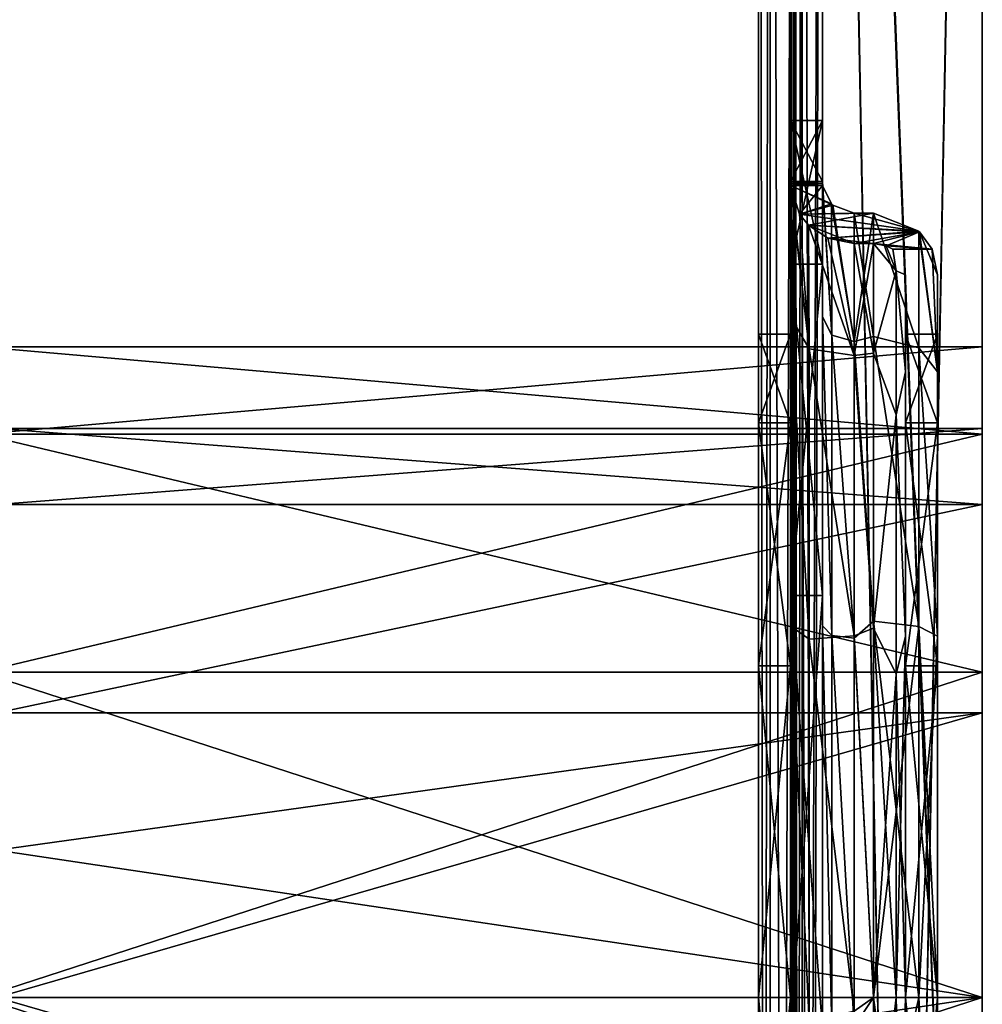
# Model space of a CAD drawing. Header units: millimetres. Extents: x -75 to 0, y -130 to 133.
# Tile 119 of 121: x -30 to 0, y 40 to 71. Entities that reach past the tile are written whole.
import ezdxf

# ---------------------------------------------------------------- set-up
doc = ezdxf.new("R2010")
doc.units = ezdxf.units.MM
doc.header["$LTSCALE"] = 65.185185
for name, color, linetype in [('26', 7, 'CONTINUOUS'), ('27', 7, 'CONTINUOUS'), ('333', 7, 'CONTINUOUS'), ('334', 7, 'CONTINUOUS'), ('348', 7, 'CONTINUOUS'), ('351', 7, 'CONTINUOUS'), ('352', 7, 'CONTINUOUS'), ('354', 7, 'CONTINUOUS'), ('356', 7, 'CONTINUOUS'), ('358', 7, 'CONTINUOUS'), ('360', 7, 'CONTINUOUS'), ('361', 7, 'CONTINUOUS'), ('362', 7, 'CONTINUOUS'), ('363', 7, 'CONTINUOUS'), ('364', 7, 'CONTINUOUS'), ('366', 7, 'CONTINUOUS'), ('368', 7, 'CONTINUOUS'), ('370', 7, 'CONTINUOUS'), ('389', 7, 'CONTINUOUS'), ('390', 7, 'CONTINUOUS'), ('391', 7, 'CONTINUOUS'), ('392', 7, 'CONTINUOUS'), ('393', 7, 'CONTINUOUS'), ('394', 7, 'CONTINUOUS'), ('395', 7, 'CONTINUOUS'), ('396', 7, 'CONTINUOUS'), ('397', 7, 'CONTINUOUS'), ('398', 7, 'CONTINUOUS'), ('399', 7, 'CONTINUOUS'), ('400', 7, 'CONTINUOUS'), ('401', 7, 'CONTINUOUS'), ('402', 7, 'CONTINUOUS'), ('403', 7, 'CONTINUOUS'), ('404', 7, 'CONTINUOUS'), ('405', 7, 'CONTINUOUS')]:
    doc.layers.add(name, color=color, linetype=linetype)

msp = doc.modelspace()

# ---------------------------------------------------------------- linework, layer by layer
at = {"layer": '26', "linetype": 'CONTINUOUS'}
for points in [[(0, 57.8), (0, 55.415, 8.9), (-30.8, 57.8, 0), (0, 57.8)], [(-30.8, 57.8, 0), (0, 55.415, 8.9), (-30.8, 55.416, 8.899), (-30.8, 57.8, 0)], [(0, 55.415, -8.9), (0, 57.8), (-30.8, 55.416, -8.899), (0, 55.415, -8.9)], [(-30.8, 55.416, -8.899), (0, 57.8), (-30.8, 57.8, 0), (-30.8, 55.416, -8.899)], [(-30.8, 55.416, 8.899), (0, 55.415, 8.9), (-30.8, 48.902, 15.414), (-30.8, 55.416, 8.899)], [(-30.8, 48.902, -15.414), (0, 55.415, -8.9), (-30.8, 55.416, -8.899), (-30.8, 48.902, -15.414)], [(0, 55.415, 8.9), (0, 48.9, 15.415), (-30.8, 48.902, 15.414), (0, 55.415, 8.9)], [(0, 48.9, -15.415), (0, 55.415, -8.9), (-30.8, 48.902, -15.414), (0, 48.9, -15.415)], [(-30.8, 48.902, 15.414), (0, 48.9, 15.415), (-30.8, 44.61, 17.193), (-30.8, 48.902, 15.414)], [(-30.8, 44.61, -17.193), (0, 48.9, -15.415), (-30.8, 48.902, -15.414), (-30.8, 44.61, -17.193)], [(0, 48.9, 15.415), (0, 40, 17.8), (-30.8, 44.61, 17.193), (0, 48.9, 15.415)], [(0, 40, -17.8), (0, 48.9, -15.415), (-30.8, 40, -17.8), (0, 40, -17.8)], [(-30.8, 40, -17.8), (0, 48.9, -15.415), (-30.8, 44.61, -17.193), (-30.8, 40, -17.8)], [(-30.8, 44.61, 17.193), (0, 40, 17.8), (-30.8, 40, 17.8), (-30.8, 44.61, 17.193)]]:
    msp.add_3dface(points, dxfattribs=at)
at = {"layer": '27', "linetype": 'CONTINUOUS'}
for points in [[(-30.8, 40, 17.8), (0, 40, 17.8), (0, 31.1, 15.415), (-30.8, 40, 17.8)], [(0, 40, -17.8), (-30.8, 40, -17.8), (-30.8, 35.39, -17.193), (0, 40, -17.8)], [(0, 31.1, -15.415), (0, 40, -17.8), (-30.8, 35.39, -17.193), (0, 31.1, -15.415)], [(-30.8, 40, 17.8), (0, 31.1, 15.415), (-30.8, 35.39, 17.193), (-30.8, 40, 17.8)]]:
    msp.add_3dface(points, dxfattribs=at)
at = {"layer": '333', "linetype": 'CONTINUOUS'}
for points in [[(-31.3, 57.624, -10.175), (-31.3, 60.35), (0, 57.624, -10.175), (-31.3, 57.624, -10.175)], [(-31.3, 60.35), (-31.3, 57.624, 10.175), (0, 60.35), (-31.3, 60.35)], [(0, 57.624, -10.175), (-31.3, 60.35), (0, 60.35), (0, 57.624, -10.175)], [(0, 60.35), (-31.3, 57.624, 10.175), (0, 57.624, 10.175), (0, 60.35)], [(-31.3, 50.175, -17.624), (-31.3, 57.624, -10.175), (0, 50.175, -17.624), (-31.3, 50.175, -17.624)], [(0, 50.175, -17.624), (-31.3, 57.624, -10.175), (0, 57.624, -10.175), (0, 50.175, -17.624)], [(-31.3, 57.624, 10.175), (-31.3, 50.175, 17.624), (0, 57.624, 10.175), (-31.3, 57.624, 10.175)], [(0, 57.624, 10.175), (-31.3, 50.175, 17.624), (0, 50.175, 17.624), (0, 57.624, 10.175)], [(-31.3, 50.175, 17.624), (-31.3, 40, 20.35), (0, 50.175, 17.624), (-31.3, 50.175, 17.624)], [(-31.3, 40, 20.35), (0, 40, 20.35), (0, 50.175, 17.624), (-31.3, 40, 20.35)], [(-31.3, 40, -20.35), (-31.3, 50.175, -17.624), (0, 40, -20.35), (-31.3, 40, -20.35)], [(0, 40, -20.35), (-31.3, 50.175, -17.624), (0, 50.175, -17.624), (0, 40, -20.35)]]:
    msp.add_3dface(points, dxfattribs=at)
at = {"layer": '334', "linetype": 'CONTINUOUS'}
for points in [[(-31.3, 40, 20.35), (-31.3, 29.825, 17.624), (0, 40, 20.35), (-31.3, 40, 20.35)], [(0, 40, 20.35), (-31.3, 29.825, 17.624), (0, 29.825, 17.624), (0, 40, 20.35)], [(-31.3, 29.825, -17.624), (-31.3, 40, -20.35), (0, 29.825, -17.624), (-31.3, 29.825, -17.624)], [(-31.3, 40, -20.35), (0, 40, -20.35), (0, 29.825, -17.624), (-31.3, 40, -20.35)]]:
    msp.add_3dface(points, dxfattribs=at)
at = {"layer": '348', "linetype": 'CONTINUOUS'}
for points in [[(0, 57.8), (0, 57.624, -10.175), (0, 60.35), (0, 57.8)], [(0, 57.8), (0, 60.35), (0, 57.624, 10.175), (0, 57.8)], [(0, 55.415, 8.9), (0, 57.8), (0, 57.624, 10.175), (0, 55.415, 8.9)], [(0, 57.8), (0, 55.415, -8.9), (0, 57.624, -10.175), (0, 57.8)], [(0, 55.415, 8.9), (0, 57.624, 10.175), (0, 50.175, 17.624), (0, 55.415, 8.9)], [(0, 55.415, -8.9), (0, 50.175, -17.624), (0, 57.624, -10.175), (0, 55.415, -8.9)], [(0, 48.9, 15.415), (0, 55.415, 8.9), (0, 50.175, 17.624), (0, 48.9, 15.415)], [(0, 55.415, -8.9), (0, 48.9, -15.415), (0, 50.175, -17.624), (0, 55.415, -8.9)], [(0, 40, 20.35), (0, 48.9, 15.415), (0, 50.175, 17.624), (0, 40, 20.35)], [(0, 48.9, -15.415), (0, 40, -17.8), (0, 50.175, -17.624), (0, 48.9, -15.415)], [(0, 40, -17.8), (0, 40, -20.35), (0, 50.175, -17.624), (0, 40, -17.8)], [(0, 40, 17.8), (0, 48.9, 15.415), (0, 40, 20.35), (0, 40, 17.8)], [(0, 31.1, 15.415), (0, 40, 17.8), (0, 29.825, 17.624), (0, 31.1, 15.415)], [(0, 40, 17.8), (0, 40, 20.35), (0, 29.825, 17.624), (0, 40, 17.8)], [(0, 40, -17.8), (0, 31.1, -15.415), (0, 40, -20.35), (0, 40, -17.8)], [(0, 40, -20.35), (0, 31.1, -15.415), (0, 29.825, -17.624), (0, 40, -20.35)]]:
    msp.add_3dface(points, dxfattribs=at)
at = {"layer": '351', "linetype": 'CONTINUOUS'}
for points in [[(-7, 40, 20.75), (-6, 40, 20.75), (-6, 29.625, 17.97), (-7, 40, 20.75)], [(-7, 29.625, 17.97), (-7, 40, 20.75), (-6, 29.625, 17.97), (-7, 29.625, 17.97)], [(-7, 40, -20.75), (-7, 29.625, -17.97), (-6, 40, -20.75), (-7, 40, -20.75)], [(-6, 40, -20.75), (-7, 29.625, -17.97), (-6, 29.625, -17.97), (-6, 40, -20.75)]]:
    msp.add_3dface(points, dxfattribs=at)
at = {"layer": '352', "linetype": 'CONTINUOUS'}
for points in [[(-6, 60.75), (-6, 57.97, 10.375), (-7, 60.75), (-6, 60.75)], [(-7, 60.75), (-6, 57.97, 10.375), (-7, 57.97, 10.375), (-7, 60.75)], [(-6, 57.97, -10.375), (-6, 60.75), (-7, 57.97, -10.375), (-6, 57.97, -10.375)], [(-7, 57.97, -10.375), (-6, 60.75), (-7, 60.75), (-7, 57.97, -10.375)], [(-6, 57.97, 10.375), (-6, 50.375, 17.97), (-7, 57.97, 10.375), (-6, 57.97, 10.375)], [(-7, 57.97, 10.375), (-6, 50.375, 17.97), (-7, 50.375, 17.97), (-7, 57.97, 10.375)], [(-6, 50.375, -17.97), (-6, 57.97, -10.375), (-7, 50.375, -17.97), (-6, 50.375, -17.97)], [(-7, 50.375, -17.97), (-6, 57.97, -10.375), (-7, 57.97, -10.375), (-7, 50.375, -17.97)], [(-6, 40, 20.75), (-7, 40, 20.75), (-7, 50.375, 17.97), (-6, 40, 20.75)], [(-6, 50.375, 17.97), (-6, 40, 20.75), (-7, 50.375, 17.97), (-6, 50.375, 17.97)], [(-7, 40, -20.75), (-6, 40, -20.75), (-6, 50.375, -17.97), (-7, 40, -20.75)], [(-7, 40, -20.75), (-6, 50.375, -17.97), (-7, 50.375, -17.97), (-7, 40, -20.75)]]:
    msp.add_3dface(points, dxfattribs=at)
at = {"layer": '354', "linetype": 'CONTINUOUS'}
for points in [[(0, -129, 49), (-5, -129, 49), (-5, 129, 49), (0, -129, 49)], [(0, 0, 49), (0, -129, 49), (-5, 129, 49), (0, 0, 49)], [(0, 129, 49), (0, 0, 49), (-5, 129, 49), (0, 129, 49)]]:
    msp.add_3dface(points, dxfattribs=at)
at = {"layer": '356', "linetype": 'CONTINUOUS'}
for points in [[(-5, -129, -49), (0, 129, -49), (-5, 129, -49), (-5, -129, -49)], [(0, 129, -49), (-5, -129, -49), (0, 0, -49), (0, 129, -49)]]:
    msp.add_3dface(points, dxfattribs=at)
at = {"layer": '358', "linetype": 'CONTINUOUS'}
for points in [[(-5, 130, 50), (-5, -130, 50), (0, 130, 50), (-5, 130, 50)], [(0, 130, 50), (-5, -130, 50), (0, 0, 50), (0, 130, 50)]]:
    msp.add_3dface(points, dxfattribs=at)
at = {"layer": '360', "linetype": 'CONTINUOUS'}
for points in [[(0, -130, -50), (-5, -130, -50), (-5, 130, -50), (0, -130, -50)], [(0, -130, -50), (-5, 130, -50), (0, 0, -50), (0, -130, -50)], [(-5, 130, -50), (0, 130, -50), (0, 0, -50), (-5, 130, -50)]]:
    msp.add_3dface(points, dxfattribs=at)
at = {"layer": '361', "linetype": 'CONTINUOUS'}
for points in [[(0, 129, 49), (0, 130, 50), (0, 0, 50), (0, 129, 49)], [(0, 129, -49), (0, 0, -49), (0, 130, -50), (0, 129, -49)], [(0, 130, -50), (0, 0, -49), (0, 0, -50), (0, 130, -50)], [(0, 0, 49), (0, 129, 49), (0, 0, 50), (0, 0, 49)]]:
    msp.add_3dface(points, dxfattribs=at)
at = {"layer": '362', "linetype": 'CONTINUOUS'}
for points in [[(-6, 128, -48), (-6, 128, 48), (-6, 62.938, 15.168), (-6, 128, -48)], [(-6, 128, 48), (-6, -128, 48), (-6, 38.999, 27.482), (-6, 128, 48)], [(-6, 62.938, 15.168), (-6, 128, 48), (-6, 52.579, 24.455), (-6, 62.938, 15.168)], [(-6, 52.579, 24.455), (-6, 128, 48), (-6, 38.999, 27.482), (-6, 52.579, 24.455)], [(-6, -128, -48), (-6, 128, -48), (-6, -41.001, -27.482), (-6, -128, -48)], [(-6, -41.001, -27.482), (-6, 128, -48), (-6, -27.421, -24.455), (-6, -41.001, -27.482)], [(-6, -27.421, -24.455), (-6, 128, -48), (-6, -17.062, -15.168), (-6, -27.421, -24.455)], [(-6, -17.062, -15.168), (-6, 128, -48), (-6, 38.999, -27.482), (-6, -17.062, -15.168)], [(-6, 67.427, 2), (-6, 128, -48), (-6, 62.938, 15.168), (-6, 67.427, 2)], [(-6, 128, -48), (-6, 67.427, 2), (-6, 67.427, -2), (-6, 128, -48)], [(-6, 38.999, -27.482), (-6, 128, -48), (-6, 52.579, -24.455), (-6, 38.999, -27.482)], [(-6, 52.579, -24.455), (-6, 128, -48), (-6, 62.938, -15.168), (-6, 52.579, -24.455)], [(-6, 62.938, -15.168), (-6, 128, -48), (-6, 67.427, -2), (-6, 62.938, -15.168)], [(-6, 67.427, -2), (-6, 67.427, 2), (-6, 65.522, 2), (-6, 67.427, -2)], [(-6, 65.522, -2), (-6, 67.427, -2), (-6, 65.522, 2), (-6, 65.522, -2)], [(-6, 61.291, -14.214), (-6, 65.522, -2), (-6, 61.291, 14.214), (-6, 61.291, -14.214)], [(-6, 61.291, 14.214), (-6, 65.522, -2), (-6, 65.522, 2), (-6, 61.291, 14.214)], [(-6, 57.97, 10.375), (-6, 60.75), (-6, 61.291, 14.214), (-6, 57.97, 10.375)], [(-6, 51.63, 22.806), (-6, 57.97, 10.375), (-6, 61.291, 14.214), (-6, 51.63, 22.806)], [(-6, 60.75), (-6, 57.97, -10.375), (-6, 61.291, -14.214), (-6, 60.75)], [(-6, 60.75), (-6, 61.291, -14.214), (-6, 61.291, 14.214), (-6, 60.75)], [(-6, 61.291, -14.214), (-6, 57.97, -10.375), (-6, 51.63, -22.806), (-6, 61.291, -14.214)], [(-6, 50.375, 17.97), (-6, 57.97, 10.375), (-6, 51.63, 22.806), (-6, 50.375, 17.97)], [(-6, 57.97, -10.375), (-6, 50.375, -17.97), (-6, 51.63, -22.806), (-6, 57.97, -10.375)], [(-6, 50.375, -17.97), (-6, 40, -20.75), (-6, 51.63, -22.806), (-6, 50.375, -17.97)], [(-6, 51.63, -22.806), (-6, 40, -20.75), (-6, 39.001, -25.581), (-6, 51.63, -22.806)], [(-6, 39.001, 25.581), (-6, 50.375, 17.97), (-6, 51.63, 22.806), (-6, 39.001, 25.581)], [(-6, 40, 20.75), (-6, 50.375, 17.97), (-6, 39.001, 25.581), (-6, 40, 20.75)], [(-6, 29.625, 17.97), (-6, 40, 20.75), (-6, 39.001, 25.581), (-6, 29.625, 17.97)], [(-6, 40, -20.75), (-6, 29.625, -17.97), (-6, 39.001, -25.581), (-6, 40, -20.75)]]:
    msp.add_3dface(points, dxfattribs=at)
at = {"layer": '363', "linetype": 'CONTINUOUS'}
for points in [[(-7, -29.625, 17.97), (-7, -40, 20.75), (-7, 128, 48), (-7, -29.625, 17.97)], [(-7, 128, 48), (-7, -40, 20.75), (-7, -128, 48), (-7, 128, 48)], [(-7, -22.03, 10.375), (-7, -29.625, 17.97), (-7, 128, 48), (-7, -22.03, 10.375)], [(-7, 29.625, 17.97), (-7, -22.03, 10.375), (-7, 128, 48), (-7, 29.625, 17.97)], [(-7, 40, 20.75), (-7, 29.625, 17.97), (-7, 128, 48), (-7, 40, 20.75)], [(-7, 50.375, 17.97), (-7, 40, 20.75), (-7, 128, 48), (-7, 50.375, 17.97)], [(-7, 40, -20.75), (-7, 50.375, -17.97), (-7, 128, -48), (-7, 40, -20.75)], [(-7, -128, -48), (-7, 40, -20.75), (-7, 128, -48), (-7, -128, -48)], [(-7, 50.375, -17.97), (-7, 57.97, -10.375), (-7, 128, 48), (-7, 50.375, -17.97)], [(-7, 50.375, -17.97), (-7, 128, 48), (-7, 128, -48), (-7, 50.375, -17.97)], [(-7, 57.97, -10.375), (-7, 60.75), (-7, 128, 48), (-7, 57.97, -10.375)], [(-7, 60.75), (-7, 57.97, 10.375), (-7, 128, 48), (-7, 60.75)], [(-7, 57.97, 10.375), (-7, 50.375, 17.97), (-7, 128, 48), (-7, 57.97, 10.375)], [(-7, 29.625, -17.97), (-7, 40, -20.75), (-7, -128, -48), (-7, 29.625, -17.97)]]:
    msp.add_3dface(points, dxfattribs=at)
at = {"layer": '364', "linetype": 'CONTINUOUS'}
for points in [[(-5.892, 128.452, -48.452), (-5.63, -128.776, -48.776), (-5.63, 128.776, -48.776), (-5.892, 128.452, -48.452)], [(-5, -129, -49), (-5, 129, -49), (-5.63, 128.776, -48.776), (-5, -129, -49)], [(-5.63, -128.776, -48.776), (-5, -129, -49), (-5.63, 128.776, -48.776), (-5.63, -128.776, -48.776)], [(-6, 128, -48), (-5.892, -128.452, -48.452), (-5.892, 128.452, -48.452), (-6, 128, -48)], [(-5.892, -128.452, -48.452), (-5.63, -128.776, -48.776), (-5.892, 128.452, -48.452), (-5.892, -128.452, -48.452)], [(-6, 128, -48), (-6, -128, -48), (-5.892, -128.452, -48.452), (-6, 128, -48)]]:
    msp.add_3dface(points, dxfattribs=at)
at = {"layer": '366', "linetype": 'CONTINUOUS'}
for points in [[(-5.63, -128.776, 48.776), (-5.892, -128.452, 48.452), (-5.63, 128.776, 48.776), (-5.63, -128.776, 48.776)], [(-5.63, 128.776, 48.776), (-5.892, -128.452, 48.452), (-5.892, 128.452, 48.452), (-5.63, 128.776, 48.776)], [(-5, 129, 49), (-5, -129, 49), (-5.63, -128.776, 48.776), (-5, 129, 49)], [(-5, 129, 49), (-5.63, -128.776, 48.776), (-5.63, 128.776, 48.776), (-5, 129, 49)], [(-6, -128, 48), (-6, 128, 48), (-5.892, 128.452, 48.452), (-6, -128, 48)], [(-5.892, -128.452, 48.452), (-6, -128, 48), (-5.892, 128.452, 48.452), (-5.892, -128.452, 48.452)]]:
    msp.add_3dface(points, dxfattribs=at)
at = {"layer": '368', "linetype": 'CONTINUOUS'}
for points in [[(-5, 130, -50), (-5, -130, -50), (-5.845, -129.813, -49.813), (-5, 130, -50)], [(-5, 130, -50), (-5.845, -129.813, -49.813), (-5.845, 129.813, -49.813), (-5, 130, -50)], [(-5.845, -129.813, -49.813), (-6.631, -129.158, -49.158), (-5.845, 129.813, -49.813), (-5.845, -129.813, -49.813)], [(-5.845, 129.813, -49.813), (-6.631, -129.158, -49.158), (-6.631, 129.158, -49.158), (-5.845, 129.813, -49.813)], [(-7, -128, -48), (-7, 128, -48), (-6.631, 129.158, -49.158), (-7, -128, -48)], [(-6.631, -129.158, -49.158), (-7, -128, -48), (-6.631, 129.158, -49.158), (-6.631, -129.158, -49.158)]]:
    msp.add_3dface(points, dxfattribs=at)
at = {"layer": '370', "linetype": 'CONTINUOUS'}
for points in [[(-5, -130, 50), (-5, 130, 50), (-5.845, 129.813, 49.813), (-5, -130, 50)], [(-6.631, 129.158, 49.158), (-5.845, -129.813, 49.813), (-5.845, 129.813, 49.813), (-6.631, 129.158, 49.158)], [(-5.845, -129.813, 49.813), (-5, -130, 50), (-5.845, 129.813, 49.813), (-5.845, -129.813, 49.813)], [(-7, 128, 48), (-6.631, -129.158, 49.158), (-6.631, 129.158, 49.158), (-7, 128, 48)], [(-6.631, -129.158, 49.158), (-5.845, -129.813, 49.813), (-6.631, 129.158, 49.158), (-6.631, -129.158, 49.158)], [(-7, 128, 48), (-7, -128, 48), (-6.631, -129.158, 49.158), (-7, 128, 48)]]:
    msp.add_3dface(points, dxfattribs=at)
at = {"layer": '389', "linetype": 'CONTINUOUS'}
for points in [[(-2.4, 62.6), (-2.4, 59.572, -11.3), (-2.4, 60.75), (-2.4, 62.6)], [(-2.4, 59.572, 11.3), (-2.4, 62.6), (-2.4, 60.75), (-2.4, 59.572, 11.3)], [(-2.4, 60.75), (-2.4, 59.572, -11.3), (-2.4, 57.97, -10.375), (-2.4, 60.75)], [(-2.4, 57.97, 10.375), (-2.4, 59.572, 11.3), (-2.4, 60.75), (-2.4, 57.97, 10.375)], [(-2.4, 59.572, -11.3), (-2.4, 51.299, -19.573), (-2.4, 57.97, -10.375), (-2.4, 59.572, -11.3)], [(-2.4, 51.299, 19.573), (-2.4, 59.572, 11.3), (-2.4, 57.97, 10.375), (-2.4, 51.299, 19.573)], [(-2.4, 57.97, -10.375), (-2.4, 51.299, -19.573), (-2.4, 50.375, -17.97), (-2.4, 57.97, -10.375)], [(-2.4, 50.375, 17.97), (-2.4, 51.299, 19.573), (-2.4, 57.97, 10.375), (-2.4, 50.375, 17.97)], [(-2.4, 40, 22.6), (-2.4, 51.299, 19.573), (-2.4, 40, 20.75), (-2.4, 40, 22.6)], [(-2.4, 51.299, -19.573), (-2.4, 40, -22.6), (-2.4, 50.375, -17.97), (-2.4, 51.299, -19.573)], [(-2.4, 40, 20.75), (-2.4, 51.299, 19.573), (-2.4, 50.375, 17.97), (-2.4, 40, 20.75)], [(-2.4, 40, -22.6), (-2.4, 40, -20.75), (-2.4, 50.375, -17.97), (-2.4, 40, -22.6)], [(-2.4, 28.701, 19.573), (-2.4, 40, 22.6), (-2.4, 29.625, 17.97), (-2.4, 28.701, 19.573)], [(-2.4, 29.625, 17.97), (-2.4, 40, 22.6), (-2.4, 40, 20.75), (-2.4, 29.625, 17.97)], [(-2.4, 40, -22.6), (-2.4, 28.701, -19.573), (-2.4, 40, -20.75), (-2.4, 40, -22.6)], [(-2.4, 40, -20.75), (-2.4, 28.701, -19.573), (-2.4, 29.625, -17.97), (-2.4, 40, -20.75)]]:
    msp.add_3dface(points, dxfattribs=at)
at = {"layer": '390', "linetype": 'CONTINUOUS'}
for points in [[(-3.4, 63.585, 0.84), (-3.4, 60.152, 12.282), (-4, 63.585, 0.84), (-3.4, 63.585, 0.84)], [(-4, 63.585, 0.84), (-3.4, 60.152, 12.282), (-4, 60.079, 12.401), (-4, 63.585, 0.84)], [(-4, 63.585, -0.84), (-4, 60.079, -12.401), (-3.4, 63.585, -0.84), (-4, 63.585, -0.84)], [(-3.4, 63.585, -0.84), (-4, 60.079, -12.401), (-3.4, 60.152, -12.282), (-3.4, 63.585, -0.84)], [(-3.4, 60.152, 12.282), (-3.4, 51.557, 20.577), (-4, 60.079, 12.401), (-3.4, 60.152, 12.282)], [(-3.4, 60.152, -12.282), (-4, 60.079, -12.401), (-3.4, 51.557, -20.577), (-3.4, 60.152, -12.282)], [(-4, 60.079, 12.401), (-3.4, 51.557, 20.577), (-4, 51.312, 20.713), (-4, 60.079, 12.401)], [(-4, 60.079, -12.401), (-4, 51.312, -20.713), (-3.4, 51.557, -20.577), (-4, 60.079, -12.401)], [(-4, 51.312, -20.713), (-3.4, 40, -23.6), (-3.4, 51.557, -20.577), (-4, 51.312, -20.713)], [(-3.4, 51.557, 20.577), (-3.4, 40, 23.6), (-4, 51.312, 20.713), (-3.4, 51.557, 20.577)], [(-4, 39.58, -23.596), (-3.4, 40, -23.6), (-4, 51.312, -20.713), (-4, 39.58, -23.596)], [(-4, 51.312, 20.713), (-3.4, 40, 23.6), (-4, 39.58, 23.596), (-4, 51.312, 20.713)], [(-3.4, 33.892, -22.796), (-3.4, 40, -23.6), (-4, 39.58, -23.596), (-3.4, 33.892, -22.796)], [(-3.4, 40, 23.6), (-3.4, 33.892, 22.796), (-4, 39.58, 23.596), (-3.4, 40, 23.6)]]:
    msp.add_3dface(points, dxfattribs=at)
at = {"layer": '391', "linetype": 'CONTINUOUS'}
for points in [[(-6, 67.427, 2), (-6, 62.938, 15.168), (-5, 67.427, 2), (-6, 67.427, 2)], [(-5, 67.427, 2), (-6, 62.938, 15.168), (-5, 62.938, 15.168), (-5, 67.427, 2)], [(-6, 62.938, -15.168), (-6, 67.427, -2), (-5, 62.938, -15.168), (-6, 62.938, -15.168)], [(-5, 62.938, -15.168), (-6, 67.427, -2), (-5, 67.427, -2), (-5, 62.938, -15.168)], [(-6, 62.938, 15.168), (-6, 52.579, 24.455), (-5, 62.938, 15.168), (-6, 62.938, 15.168)], [(-5, 62.938, 15.168), (-6, 52.579, 24.455), (-5, 52.579, 24.455), (-5, 62.938, 15.168)], [(-6, 52.579, -24.455), (-6, 62.938, -15.168), (-5, 52.579, -24.455), (-6, 52.579, -24.455)], [(-5, 52.579, -24.455), (-6, 62.938, -15.168), (-5, 62.938, -15.168), (-5, 52.579, -24.455)], [(-6, 52.579, 24.455), (-6, 38.999, 27.482), (-5, 52.579, 24.455), (-6, 52.579, 24.455)], [(-5, 52.579, 24.455), (-6, 38.999, 27.482), (-5, 38.999, 27.482), (-5, 52.579, 24.455)], [(-6, 38.999, -27.482), (-6, 52.579, -24.455), (-5, 38.999, -27.482), (-6, 38.999, -27.482)], [(-5, 38.999, -27.482), (-6, 52.579, -24.455), (-5, 52.579, -24.455), (-5, 38.999, -27.482)]]:
    msp.add_3dface(points, dxfattribs=at)
at = {"layer": '392', "linetype": 'CONTINUOUS'}
for points in [[(-5, 67.427, 2), (-5, 62.938, 15.168), (-5, 65.522, 2), (-5, 67.427, 2)], [(-5, 62.938, -15.168), (-5, 67.427, -2), (-5, 61.29, -14.215), (-5, 62.938, -15.168)], [(-5, 61.29, -14.215), (-5, 67.427, -2), (-5, 65.522, -2), (-5, 61.29, -14.215)], [(-5, 65.522, 2), (-5, 62.938, 15.168), (-5, 61.29, 14.215), (-5, 65.522, 2)], [(-5, 62.938, 15.168), (-5, 52.579, 24.455), (-5, 51.628, 22.807), (-5, 62.938, 15.168)], [(-5, 61.29, 14.215), (-5, 62.938, 15.168), (-5, 51.628, 22.807), (-5, 61.29, 14.215)], [(-5, 52.579, -24.455), (-5, 62.938, -15.168), (-5, 51.628, -22.807), (-5, 52.579, -24.455)], [(-5, 51.628, -22.807), (-5, 62.938, -15.168), (-5, 61.29, -14.215), (-5, 51.628, -22.807)], [(-5, 52.579, 24.455), (-5, 38.999, 27.482), (-5, 39, 25.58), (-5, 52.579, 24.455)], [(-5, 51.628, 22.807), (-5, 52.579, 24.455), (-5, 39, 25.58), (-5, 51.628, 22.807)], [(-5, 38.999, -27.482), (-5, 52.579, -24.455), (-5, 39, -25.58), (-5, 38.999, -27.482)], [(-5, 39, -25.58), (-5, 52.579, -24.455), (-5, 51.628, -22.807), (-5, 39, -25.58)]]:
    msp.add_3dface(points, dxfattribs=at)
at = {"layer": '393', "linetype": 'CONTINUOUS'}
for points in [[(-3.4, 64.534, -1.803), (-3.4, 60.678, -13.327), (-4, 64.534, -1.803), (-3.4, 64.534, -1.803)], [(-4, 64.534, -1.803), (-3.4, 60.678, -13.327), (-4, 60.513, -13.578), (-4, 64.534, -1.803)], [(-4, 64.534, 1.803), (-4, 60.513, 13.578), (-3.4, 64.534, 1.803), (-4, 64.534, 1.803)], [(-3.4, 64.534, 1.803), (-4, 60.513, 13.578), (-3.4, 60.678, 13.327), (-3.4, 64.534, 1.803)], [(-3.4, 60.678, -13.327), (-3.4, 51.776, -21.599), (-4, 60.513, -13.578), (-3.4, 60.678, -13.327)], [(-3.4, 60.678, 13.327), (-4, 60.513, 13.578), (-3.4, 51.776, 21.599), (-3.4, 60.678, 13.327)], [(-4, 60.513, -13.578), (-3.4, 51.776, -21.599), (-4, 51.244, -21.88), (-4, 60.513, -13.578)], [(-4, 60.513, 13.578), (-4, 51.244, 21.88), (-3.4, 51.776, 21.599), (-4, 60.513, 13.578)], [(-4, 51.244, 21.88), (-3.4, 40, 24.6), (-3.4, 51.776, 21.599), (-4, 51.244, 21.88)], [(-3.4, 51.776, -21.599), (-3.4, 40, -24.6), (-4, 51.244, -21.88), (-3.4, 51.776, -21.599)], [(-4, 39.098, 24.583), (-3.4, 40, 24.6), (-4, 51.244, 21.88), (-4, 39.098, 24.583)], [(-4, 51.244, -21.88), (-3.4, 40, -24.6), (-4, 39.098, -24.583), (-4, 51.244, -21.88)], [(-3.4, 33.633, 23.762), (-3.4, 40, 24.6), (-4, 39.098, 24.583), (-3.4, 33.633, 23.762)], [(-3.4, 40, -24.6), (-3.4, 33.633, -23.762), (-4, 39.098, -24.583), (-3.4, 40, -24.6)]]:
    msp.add_3dface(points, dxfattribs=at)
at = {"layer": '394', "linetype": 'CONTINUOUS'}
for points in [[(-1.4, 62.6, 0), (-1.4, 59.572, 11.3), (-1.4, 60.75), (-1.4, 62.6, 0)], [(-1.4, 59.572, -11.3), (-1.4, 62.6, 0), (-1.4, 60.75), (-1.4, 59.572, -11.3)], [(-1.4, 60.75), (-1.4, 59.572, 11.3), (-1.4, 57.97, 10.375), (-1.4, 60.75)], [(-1.4, 57.97, -10.375), (-1.4, 59.572, -11.3), (-1.4, 60.75), (-1.4, 57.97, -10.375)], [(-1.4, 59.572, 11.3), (-1.4, 51.299, 19.573), (-1.4, 57.97, 10.375), (-1.4, 59.572, 11.3)], [(-1.4, 51.299, -19.573), (-1.4, 59.572, -11.3), (-1.4, 57.97, -10.375), (-1.4, 51.299, -19.573)], [(-1.4, 57.97, 10.375), (-1.4, 51.299, 19.573), (-1.4, 50.375, 17.97), (-1.4, 57.97, 10.375)], [(-1.4, 50.375, -17.97), (-1.4, 51.299, -19.573), (-1.4, 57.97, -10.375), (-1.4, 50.375, -17.97)], [(-1.4, 40, -22.6), (-1.4, 51.299, -19.573), (-1.4, 40, -20.75), (-1.4, 40, -22.6)], [(-1.4, 51.299, 19.573), (-1.4, 40, 22.6), (-1.4, 50.375, 17.97), (-1.4, 51.299, 19.573)], [(-1.4, 40, -20.75), (-1.4, 51.299, -19.573), (-1.4, 50.375, -17.97), (-1.4, 40, -20.75)], [(-1.4, 50.375, 17.97), (-1.4, 40, 22.6), (-1.4, 40, 20.75), (-1.4, 50.375, 17.97)], [(-1.4, 28.701, -19.573), (-1.4, 40, -22.6), (-1.4, 29.625, -17.97), (-1.4, 28.701, -19.573)], [(-1.4, 40, -22.6), (-1.4, 40, -20.75), (-1.4, 29.625, -17.97), (-1.4, 40, -22.6)], [(-1.4, 40, 22.6), (-1.4, 28.701, 19.573), (-1.4, 40, 20.75), (-1.4, 40, 22.6)], [(-1.4, 40, 20.75), (-1.4, 28.701, 19.573), (-1.4, 29.625, 17.97), (-1.4, 40, 20.75)]]:
    msp.add_3dface(points, dxfattribs=at)
at = {"layer": '395', "linetype": 'CONTINUOUS'}
for points in [[(-2.4, 57.97, 10.375), (-2.4, 60.75), (-1.4, 57.97, 10.375), (-2.4, 57.97, 10.375)], [(-2.4, 60.75), (-2.4, 57.97, -10.375), (-1.4, 60.75), (-2.4, 60.75)], [(-2.4, 60.75), (-1.4, 60.75), (-1.4, 57.97, 10.375), (-2.4, 60.75)], [(-2.4, 57.97, -10.375), (-1.4, 57.97, -10.375), (-1.4, 60.75), (-2.4, 57.97, -10.375)], [(-2.4, 50.375, 17.97), (-2.4, 57.97, 10.375), (-1.4, 50.375, 17.97), (-2.4, 50.375, 17.97)], [(-2.4, 57.97, 10.375), (-1.4, 57.97, 10.375), (-1.4, 50.375, 17.97), (-2.4, 57.97, 10.375)], [(-2.4, 57.97, -10.375), (-2.4, 50.375, -17.97), (-1.4, 57.97, -10.375), (-2.4, 57.97, -10.375)], [(-2.4, 50.375, -17.97), (-1.4, 50.375, -17.97), (-1.4, 57.97, -10.375), (-2.4, 50.375, -17.97)], [(-2.4, 50.375, -17.97), (-2.4, 40, -20.75), (-1.4, 50.375, -17.97), (-2.4, 50.375, -17.97)], [(-2.4, 40, -20.75), (-1.4, 40, -20.75), (-1.4, 50.375, -17.97), (-2.4, 40, -20.75)], [(-2.4, 40, 20.75), (-2.4, 50.375, 17.97), (-1.4, 40, 20.75), (-2.4, 40, 20.75)], [(-2.4, 50.375, 17.97), (-1.4, 50.375, 17.97), (-1.4, 40, 20.75), (-2.4, 50.375, 17.97)]]:
    msp.add_3dface(points, dxfattribs=at)
at = {"layer": '396', "linetype": 'CONTINUOUS'}
for points in [[(-2.4, 40, -20.75), (-2.4, 29.625, -17.97), (-1.4, 40, -20.75), (-2.4, 40, -20.75)], [(-1.4, 40, -20.75), (-2.4, 29.625, -17.97), (-1.4, 29.625, -17.97), (-1.4, 40, -20.75)], [(-2.4, 29.625, 17.97), (-2.4, 40, 20.75), (-1.4, 29.625, 17.97), (-2.4, 29.625, 17.97)], [(-2.4, 40, 20.75), (-1.4, 40, 20.75), (-1.4, 29.625, 17.97), (-2.4, 40, 20.75)]]:
    msp.add_3dface(points, dxfattribs=at)
at = {"layer": '397', "linetype": 'CONTINUOUS'}
for points in [[(-5, 65.522, 2), (-5, 61.29, 14.215), (-4.998, 65.461, 2), (-5, 65.522, 2)], [(-5, 61.29, -14.215), (-5, 65.522, -2), (-4.707, 60.718, -13.799), (-5, 61.29, -14.215)], [(-4.707, 60.718, -13.799), (-5, 65.522, -2), (-4.993, 65.4, -2), (-4.707, 60.718, -13.799)], [(-4.993, 65.4, -2), (-5, 65.522, -2), (-4.998, 65.461, -2), (-4.993, 65.4, -2)], [(-4.998, 65.461, 2), (-5, 61.29, 14.215), (-4.993, 65.4, 2), (-4.998, 65.461, 2)], [(-5, 61.29, 14.215), (-4.707, 60.718, 13.799), (-4.993, 65.4, 2), (-5, 61.29, 14.215)], [(-4.709, 64.821, -1.914), (-4.707, 60.718, -13.799), (-4.993, 65.4, -2), (-4.709, 64.821, -1.914)], [(-4.707, 60.718, 13.799), (-4.709, 64.821, 1.914), (-4.993, 65.4, 2), (-4.707, 60.718, 13.799)], [(-4.668, 64.783, -1.903), (-4, 60.513, -13.578), (-4.709, 64.821, -1.914), (-4.668, 64.783, -1.903)], [(-4.709, 64.821, -1.914), (-4, 60.513, -13.578), (-4.707, 60.718, -13.799), (-4.709, 64.821, -1.914)], [(-4.707, 60.718, 13.799), (-4, 60.513, 13.578), (-4.709, 64.821, 1.914), (-4.707, 60.718, 13.799)], [(-4.709, 64.821, 1.914), (-4, 60.513, 13.578), (-4.668, 64.783, 1.903), (-4.709, 64.821, 1.914)], [(-4, 64.534, -1.803), (-4, 60.513, -13.578), (-4.668, 64.783, -1.903), (-4, 64.534, -1.803)], [(-4, 60.513, 13.578), (-4, 64.534, 1.803), (-4.668, 64.783, 1.903), (-4, 60.513, 13.578)], [(-5, 61.29, 14.215), (-5, 51.628, 22.807), (-4.707, 51.327, 22.166), (-5, 61.29, 14.215)], [(-5, 61.29, 14.215), (-4.707, 51.327, 22.166), (-4.707, 60.718, 13.799), (-5, 61.29, 14.215)], [(-5, 51.628, -22.807), (-5, 61.29, -14.215), (-4.707, 51.327, -22.166), (-5, 51.628, -22.807)], [(-5, 61.29, -14.215), (-4.707, 60.718, -13.799), (-4.707, 51.327, -22.166), (-5, 61.29, -14.215)], [(-4, 60.513, -13.578), (-4, 51.244, -21.88), (-4.707, 60.718, -13.799), (-4, 60.513, -13.578)], [(-4.707, 60.718, -13.799), (-4, 51.244, -21.88), (-4.707, 51.327, -22.166), (-4.707, 60.718, -13.799)], [(-4, 51.244, 21.88), (-4, 60.513, 13.578), (-4.707, 60.718, 13.799), (-4, 51.244, 21.88)], [(-4.707, 51.327, 22.166), (-4, 51.244, 21.88), (-4.707, 60.718, 13.799), (-4.707, 51.327, 22.166)], [(-5, 51.628, 22.807), (-5, 39, 25.58), (-4.707, 39.045, 24.875), (-5, 51.628, 22.807)], [(-5, 51.628, 22.807), (-4.707, 39.045, 24.875), (-4.707, 51.327, 22.166), (-5, 51.628, 22.807)], [(-5, 39, -25.58), (-5, 51.628, -22.807), (-4.707, 39.045, -24.875), (-5, 39, -25.58)], [(-5, 51.628, -22.807), (-4.707, 51.327, -22.166), (-4.707, 39.045, -24.875), (-5, 51.628, -22.807)], [(-4, 51.244, -21.88), (-4, 39.098, -24.583), (-4.707, 51.327, -22.166), (-4, 51.244, -21.88)], [(-4.707, 51.327, -22.166), (-4, 39.098, -24.583), (-4.707, 39.045, -24.875), (-4.707, 51.327, -22.166)], [(-4, 39.098, 24.583), (-4, 51.244, 21.88), (-4.707, 51.327, 22.166), (-4, 39.098, 24.583)], [(-4.707, 39.045, 24.875), (-4, 39.098, 24.583), (-4.707, 51.327, 22.166), (-4.707, 39.045, 24.875)]]:
    msp.add_3dface(points, dxfattribs=at)
at = {"layer": '398', "linetype": 'CONTINUOUS'}
for points in [[(-3.4, 40, -23.6), (-3.4, 33.892, -22.796), (-2.693, 40, -23.307), (-3.4, 40, -23.6)], [(-2.693, 40, -23.307), (-3.4, 33.892, -22.796), (-2.693, 29.887, -20.999), (-2.693, 40, -23.307)], [(-3.4, 33.892, 22.796), (-3.4, 40, 23.6), (-2.693, 29.887, 20.999), (-3.4, 33.892, 22.796)], [(-2.693, 29.887, 20.999), (-3.4, 40, 23.6), (-2.693, 40, 23.307), (-2.693, 29.887, 20.999)], [(-2.4, 40, 22.6), (-2.4, 28.701, 19.573), (-2.693, 40, 23.307), (-2.4, 40, 22.6)], [(-2.4, 28.701, 19.573), (-2.693, 29.887, 20.999), (-2.693, 40, 23.307), (-2.4, 28.701, 19.573)], [(-2.4, 28.701, -19.573), (-2.4, 40, -22.6), (-2.693, 29.887, -20.999), (-2.4, 28.701, -19.573)], [(-2.4, 40, -22.6), (-2.693, 40, -23.307), (-2.693, 29.887, -20.999), (-2.4, 40, -22.6)]]:
    msp.add_3dface(points, dxfattribs=at)
at = {"layer": '399', "linetype": 'CONTINUOUS'}
for points in [[(-3.4, 60.152, 12.282), (-3.4, 63.585, 0.84), (-2.693, 62.723, 5.186), (-3.4, 60.152, 12.282)], [(-2.693, 62.723, 5.186), (-3.4, 63.585, 0.84), (-3.003, 63.509, 0.651), (-2.693, 62.723, 5.186)], [(-3.4, 63.585, -0.84), (-3.4, 60.152, -12.282), (-2.693, 62.723, -5.186), (-3.4, 63.585, -0.84)], [(-3.4, 63.585, -0.84), (-2.693, 62.723, -5.186), (-3.003, 63.509, -0.651), (-3.4, 63.585, -0.84)], [(-2.8, 63.4, 0), (-2.693, 62.723, 5.186), (-3.003, 63.509, 0.651), (-2.8, 63.4, 0)], [(-3.003, 63.509, -0.651), (-2.693, 62.723, -5.186), (-2.8, 63.4, 0), (-3.003, 63.509, -0.651)], [(-2.693, 62.723, -5.186), (-2.693, 62.723, 5.186), (-2.8, 63.4, 0), (-2.693, 62.723, -5.186)], [(-2.693, 58.222, 14.532), (-3.4, 60.152, 12.282), (-2.693, 62.723, 5.186), (-2.693, 58.222, 14.532)], [(-2.693, 62.723, -5.186), (-3.4, 60.152, -12.282), (-2.693, 58.222, -14.532), (-2.693, 62.723, -5.186)], [(-2.4, 59.572, -11.3), (-2.4, 62.6), (-2.693, 62.723, -5.186), (-2.4, 59.572, -11.3)], [(-2.4, 59.572, -11.3), (-2.693, 62.723, -5.186), (-2.693, 58.222, -14.532), (-2.4, 59.572, -11.3)], [(-2.4, 62.6), (-2.4, 59.572, 11.3), (-2.693, 62.723, 5.186), (-2.4, 62.6)], [(-2.4, 62.6), (-2.693, 62.723, 5.186), (-2.693, 62.723, -5.186), (-2.4, 62.6)], [(-2.4, 59.572, 11.3), (-2.693, 58.222, 14.532), (-2.693, 62.723, 5.186), (-2.4, 59.572, 11.3)], [(-3.4, 51.557, 20.577), (-3.4, 60.152, 12.282), (-2.693, 58.222, 14.532), (-3.4, 51.557, 20.577)], [(-3.4, 60.152, -12.282), (-3.4, 51.557, -20.577), (-2.693, 58.222, -14.532), (-3.4, 60.152, -12.282)], [(-2.4, 51.299, -19.573), (-2.4, 59.572, -11.3), (-2.693, 58.222, -14.532), (-2.4, 51.299, -19.573)], [(-2.4, 59.572, 11.3), (-2.4, 51.299, 19.573), (-2.693, 58.222, 14.532), (-2.4, 59.572, 11.3)], [(-2.693, 50.113, 20.999), (-3.4, 51.557, 20.577), (-2.693, 58.222, 14.532), (-2.693, 50.113, 20.999)], [(-2.693, 58.222, -14.532), (-3.4, 51.557, -20.577), (-2.693, 50.113, -20.999), (-2.693, 58.222, -14.532)], [(-2.4, 51.299, -19.573), (-2.693, 58.222, -14.532), (-2.693, 50.113, -20.999), (-2.4, 51.299, -19.573)], [(-2.4, 51.299, 19.573), (-2.693, 50.113, 20.999), (-2.693, 58.222, 14.532), (-2.4, 51.299, 19.573)], [(-3.4, 51.557, -20.577), (-3.4, 40, -23.6), (-2.693, 50.113, -20.999), (-3.4, 51.557, -20.577)], [(-3.4, 40, 23.6), (-3.4, 51.557, 20.577), (-2.693, 40, 23.307), (-3.4, 40, 23.6)], [(-2.693, 40, 23.307), (-3.4, 51.557, 20.577), (-2.693, 50.113, 20.999), (-2.693, 40, 23.307)], [(-2.4, 51.299, 19.573), (-2.4, 40, 22.6), (-2.693, 50.113, 20.999), (-2.4, 51.299, 19.573)], [(-2.4, 40, -22.6), (-2.4, 51.299, -19.573), (-2.693, 40, -23.307), (-2.4, 40, -22.6)], [(-2.693, 40, -23.307), (-2.4, 51.299, -19.573), (-2.693, 50.113, -20.999), (-2.693, 40, -23.307)], [(-3.4, 40, -23.6), (-2.693, 40, -23.307), (-2.693, 50.113, -20.999), (-3.4, 40, -23.6)], [(-2.4, 40, 22.6), (-2.693, 40, 23.307), (-2.693, 50.113, 20.999), (-2.4, 40, 22.6)]]:
    msp.add_3dface(points, dxfattribs=at)
at = {"layer": '400', "linetype": 'CONTINUOUS'}
for points in [[(-6, 65.522, -2), (-6, 61.291, -14.214), (-5.999, 65.461, -2), (-6, 65.522, -2)], [(-6, 61.291, 14.214), (-6, 65.522, 2), (-5.414, 60.285, 13.17), (-6, 61.291, 14.214)], [(-5.414, 60.285, 13.17), (-6, 65.522, 2), (-5.996, 65.4, 2), (-5.414, 60.285, 13.17)], [(-5.996, 65.4, 2), (-6, 65.522, 2), (-5.999, 65.461, 2), (-5.996, 65.4, 2)], [(-5.999, 65.461, -2), (-6, 61.291, -14.214), (-5.996, 65.4, -2), (-5.999, 65.461, -2)], [(-5.996, 65.4, -2), (-6, 61.291, -14.214), (-5.414, 60.286, -13.17), (-5.996, 65.4, -2)], [(-5.711, 64.499, -1.786), (-5.996, 65.4, -2), (-5.414, 60.286, -13.17), (-5.711, 64.499, -1.786)], [(-5.71, 64.497, 1.785), (-5.414, 60.285, 13.17), (-5.996, 65.4, 2), (-5.71, 64.497, 1.785)], [(-5.436, 64.157, -1.567), (-5.711, 64.499, -1.786), (-5.414, 60.286, -13.17), (-5.436, 64.157, -1.567)], [(-5.435, 64.156, 1.566), (-5.414, 60.285, 13.17), (-5.71, 64.497, 1.785), (-5.435, 64.156, 1.566)], [(-4, 60.079, -12.401), (-4, 63.585, -0.84), (-5.436, 64.157, -1.567), (-4, 60.079, -12.401)], [(-4, 60.079, -12.401), (-5.436, 64.157, -1.567), (-5.414, 60.286, -13.17), (-4, 60.079, -12.401)], [(-5.436, 64.157, -1.567), (-4, 63.585, -0.84), (-4.829, 63.753, -1.134), (-5.436, 64.157, -1.567)], [(-4, 60.079, 12.401), (-5.414, 60.285, 13.17), (-5.435, 64.156, 1.566), (-4, 60.079, 12.401)], [(-4, 60.079, 12.401), (-5.435, 64.156, 1.566), (-4.829, 63.753, 1.135), (-4, 60.079, 12.401)], [(-4, 63.585, 0.84), (-4, 60.079, 12.401), (-4.829, 63.753, 1.135), (-4, 63.585, 0.84)], [(-6, 61.291, -14.214), (-6, 51.63, -22.806), (-5.414, 51.207, -21.432), (-6, 61.291, -14.214)], [(-5.414, 60.286, -13.17), (-6, 61.291, -14.214), (-5.414, 51.207, -21.432), (-5.414, 60.286, -13.17)], [(-6, 51.63, 22.806), (-6, 61.291, 14.214), (-5.414, 51.207, 21.433), (-6, 51.63, 22.806)], [(-5.414, 51.207, 21.433), (-6, 61.291, 14.214), (-5.414, 60.285, 13.17), (-5.414, 51.207, 21.433)], [(-4, 51.312, -20.713), (-4, 60.079, -12.401), (-5.414, 60.286, -13.17), (-4, 51.312, -20.713)], [(-4, 51.312, -20.713), (-5.414, 60.286, -13.17), (-5.414, 51.207, -21.432), (-4, 51.312, -20.713)], [(-4, 60.079, 12.401), (-4, 51.312, 20.713), (-5.414, 60.285, 13.17), (-4, 60.079, 12.401)], [(-4, 51.312, 20.713), (-5.414, 51.207, 21.433), (-5.414, 60.285, 13.17), (-4, 51.312, 20.713)], [(-6, 51.63, -22.806), (-6, 39.001, -25.581), (-5.414, 39.242, -24.174), (-6, 51.63, -22.806)], [(-5.414, 51.207, -21.432), (-6, 51.63, -22.806), (-5.414, 39.242, -24.174), (-5.414, 51.207, -21.432)], [(-6, 39.001, 25.581), (-6, 51.63, 22.806), (-5.414, 39.242, 24.174), (-6, 39.001, 25.581)], [(-5.414, 39.242, 24.174), (-6, 51.63, 22.806), (-5.414, 51.207, 21.433), (-5.414, 39.242, 24.174)], [(-4, 51.312, 20.713), (-4, 39.58, 23.596), (-5.414, 51.207, 21.433), (-4, 51.312, 20.713)], [(-4, 39.58, -23.596), (-4, 51.312, -20.713), (-5.414, 51.207, -21.432), (-4, 39.58, -23.596)], [(-4, 39.58, 23.596), (-5.414, 39.242, 24.174), (-5.414, 51.207, 21.433), (-4, 39.58, 23.596)], [(-4, 39.58, -23.596), (-5.414, 51.207, -21.432), (-5.414, 39.242, -24.174), (-4, 39.58, -23.596)]]:
    msp.add_3dface(points, dxfattribs=at)
at = {"layer": '401', "linetype": 'CONTINUOUS'}
for points in [[(-3.4, 40, 24.6), (-3.4, 33.633, 23.762), (-1.986, 40, 24.014), (-3.4, 40, 24.6)], [(-3.4, 33.633, 23.762), (-1.986, 29.581, 21.636), (-1.986, 40, 24.014), (-3.4, 33.633, 23.762)], [(-3.4, 33.633, -23.762), (-3.4, 40, -24.6), (-1.986, 29.581, -21.636), (-3.4, 33.633, -23.762)], [(-3.4, 40, -24.6), (-1.986, 40, -24.014), (-1.986, 29.581, -21.636), (-3.4, 40, -24.6)], [(-1.4, 40, -22.6), (-1.4, 28.701, -19.573), (-1.986, 40, -24.014), (-1.4, 40, -22.6)], [(-1.986, 40, -24.014), (-1.4, 28.701, -19.573), (-1.986, 29.581, -21.636), (-1.986, 40, -24.014)], [(-1.4, 28.701, 19.573), (-1.4, 40, 22.6), (-1.986, 29.581, 21.636), (-1.4, 28.701, 19.573)], [(-1.986, 29.581, 21.636), (-1.4, 40, 22.6), (-1.986, 40, 24.014), (-1.986, 29.581, 21.636)]]:
    msp.add_3dface(points, dxfattribs=at)
at = {"layer": '402', "linetype": 'CONTINUOUS'}
for points in [[(-3.4, 60.678, -13.327), (-3.4, 64.534, -1.803), (-1.986, 60.319, -12.8), (-3.4, 60.678, -13.327)], [(-1.986, 60.319, -12.8), (-3.4, 64.534, -1.803), (-1.981, 63.969, -1.397), (-1.986, 60.319, -12.8)], [(-3.4, 64.534, 1.803), (-3.4, 60.678, 13.327), (-1.986, 60.319, 12.8), (-3.4, 64.534, 1.803)], [(-3.4, 64.534, 1.803), (-1.986, 60.319, 12.8), (-1.981, 63.969, 1.397), (-3.4, 64.534, 1.803)], [(-1.986, 60.319, 12.8), (-1.4, 59.572, 11.3), (-1.981, 63.969, 1.397), (-1.986, 60.319, 12.8)], [(-1.4, 59.572, -11.3), (-1.986, 60.319, -12.8), (-1.981, 63.969, -1.397), (-1.4, 59.572, -11.3)], [(-1.981, 63.969, 1.397), (-1.4, 59.572, 11.3), (-1.963, 63.952, 1.379), (-1.981, 63.969, 1.397)], [(-1.4, 59.572, -11.3), (-1.981, 63.969, -1.397), (-1.963, 63.952, -1.379), (-1.4, 59.572, -11.3)], [(-1.4, 59.572, 11.3), (-1.4, 62.6, 0), (-1.963, 63.952, 1.379), (-1.4, 59.572, 11.3)], [(-1.963, 63.952, 1.379), (-1.4, 62.6, 0), (-1.567, 63.4, -0.001), (-1.963, 63.952, 1.379)], [(-1.4, 59.572, -11.3), (-1.963, 63.952, -1.379), (-1.567, 63.4, -0.001), (-1.4, 59.572, -11.3)], [(-1.4, 62.6, 0), (-1.4, 59.572, -11.3), (-1.567, 63.4, -0.001), (-1.4, 62.6, 0)], [(-3.4, 51.776, -21.599), (-3.4, 60.678, -13.327), (-1.986, 51.604, -21.025), (-3.4, 51.776, -21.599)], [(-1.986, 51.604, -21.025), (-3.4, 60.678, -13.327), (-1.986, 60.319, -12.8), (-1.986, 51.604, -21.025)], [(-3.4, 60.678, 13.327), (-3.4, 51.776, 21.599), (-1.986, 51.604, 21.025), (-3.4, 60.678, 13.327)], [(-3.4, 60.678, 13.327), (-1.986, 51.604, 21.025), (-1.986, 60.319, 12.8), (-3.4, 60.678, 13.327)], [(-1.4, 51.299, 19.573), (-1.4, 59.572, 11.3), (-1.986, 60.319, 12.8), (-1.4, 51.299, 19.573)], [(-1.986, 51.604, 21.025), (-1.4, 51.299, 19.573), (-1.986, 60.319, 12.8), (-1.986, 51.604, 21.025)], [(-1.4, 59.572, -11.3), (-1.4, 51.299, -19.573), (-1.986, 60.319, -12.8), (-1.4, 59.572, -11.3)], [(-1.4, 51.299, -19.573), (-1.986, 51.604, -21.025), (-1.986, 60.319, -12.8), (-1.4, 51.299, -19.573)], [(-3.4, 51.776, 21.599), (-3.4, 40, 24.6), (-1.986, 51.604, 21.025), (-3.4, 51.776, 21.599)], [(-3.4, 40, -24.6), (-3.4, 51.776, -21.599), (-1.986, 40, -24.014), (-3.4, 40, -24.6)], [(-1.986, 40, -24.014), (-3.4, 51.776, -21.599), (-1.986, 51.604, -21.025), (-1.986, 40, -24.014)], [(-3.4, 40, 24.6), (-1.986, 40, 24.014), (-1.986, 51.604, 21.025), (-3.4, 40, 24.6)], [(-1.4, 51.299, -19.573), (-1.4, 40, -22.6), (-1.986, 51.604, -21.025), (-1.4, 51.299, -19.573)], [(-1.4, 40, -22.6), (-1.986, 40, -24.014), (-1.986, 51.604, -21.025), (-1.4, 40, -22.6)], [(-1.986, 40, 24.014), (-1.4, 51.299, 19.573), (-1.986, 51.604, 21.025), (-1.986, 40, 24.014)], [(-1.4, 40, 22.6), (-1.4, 51.299, 19.573), (-1.986, 40, 24.014), (-1.4, 40, 22.6)]]:
    msp.add_3dface(points, dxfattribs=at)
at = {"layer": '403', "linetype": 'CONTINUOUS'}
for points in [[(-6, 65.522, 2), (-6, 67.427, 2), (-5, 65.522, 2), (-6, 65.522, 2)], [(-6, 67.427, 2), (-5, 67.427, 2), (-5, 65.522, 2), (-6, 67.427, 2)], [(-6, 65.522, 2), (-5, 65.522, 2), (-4.998, 65.461, 2), (-6, 65.522, 2)], [(-6, 65.522, 2), (-4.998, 65.461, 2), (-5.999, 65.461, 2), (-6, 65.522, 2)], [(-4.998, 65.461, 2), (-4.993, 65.4, 2), (-5.999, 65.461, 2), (-4.998, 65.461, 2)], [(-4.993, 65.4, 2), (-5.996, 65.4, 2), (-5.999, 65.461, 2), (-4.993, 65.4, 2)]]:
    msp.add_3dface(points, dxfattribs=at)
at = {"layer": '404', "linetype": 'CONTINUOUS'}
for points in [[(-4.709, 64.821, 1.914), (-4.668, 64.783, 1.903), (-5.996, 65.4, 2), (-4.709, 64.821, 1.914)], [(-4.993, 65.4, 2), (-4.709, 64.821, 1.914), (-5.996, 65.4, 2), (-4.993, 65.4, 2)], [(-4.668, 64.783, 1.903), (-5.71, 64.497, 1.785), (-5.996, 65.4, 2), (-4.668, 64.783, 1.903)], [(-4.993, 65.4, -2), (-5.996, 65.4, -2), (-5.711, 64.499, -1.786), (-4.993, 65.4, -2)], [(-4.709, 64.821, -1.914), (-4.993, 65.4, -2), (-5.711, 64.499, -1.786), (-4.709, 64.821, -1.914)], [(-4.668, 64.783, -1.903), (-4.709, 64.821, -1.914), (-5.711, 64.499, -1.786), (-4.668, 64.783, -1.903)], [(-4, 64.534, -1.803), (-4.668, 64.783, -1.903), (-5.711, 64.499, -1.786), (-4, 64.534, -1.803)], [(-4.668, 64.783, 1.903), (-4, 64.534, 1.803), (-5.71, 64.497, 1.785), (-4.668, 64.783, 1.903)], [(-3.4, 64.534, -1.803), (-4, 64.534, -1.803), (-5.711, 64.499, -1.786), (-3.4, 64.534, -1.803)], [(-3.4, 64.534, -1.803), (-5.711, 64.499, -1.786), (-5.436, 64.157, -1.567), (-3.4, 64.534, -1.803)], [(-5.71, 64.497, 1.785), (-4, 64.534, 1.803), (-1.981, 63.969, 1.397), (-5.71, 64.497, 1.785)], [(-5.435, 64.156, 1.566), (-5.71, 64.497, 1.785), (-1.981, 63.969, 1.397), (-5.435, 64.156, 1.566)], [(-3.4, 64.534, -1.803), (-5.436, 64.157, -1.567), (-1.981, 63.969, -1.397), (-3.4, 64.534, -1.803)], [(-4, 64.534, 1.803), (-3.4, 64.534, 1.803), (-1.981, 63.969, 1.397), (-4, 64.534, 1.803)], [(-5.436, 64.157, -1.567), (-4.829, 63.753, -1.134), (-1.981, 63.969, -1.397), (-5.436, 64.157, -1.567)], [(-4.829, 63.753, 1.135), (-5.435, 64.156, 1.566), (-1.963, 63.952, 1.379), (-4.829, 63.753, 1.135)], [(-5.435, 64.156, 1.566), (-1.981, 63.969, 1.397), (-1.963, 63.952, 1.379), (-5.435, 64.156, 1.566)], [(-1.981, 63.969, -1.397), (-4.829, 63.753, -1.134), (-1.963, 63.952, -1.379), (-1.981, 63.969, -1.397)], [(-3.4, 63.585, 0.84), (-4.829, 63.753, 1.135), (-1.963, 63.952, 1.379), (-3.4, 63.585, 0.84)], [(-4.829, 63.753, -1.134), (-4, 63.585, -0.84), (-1.963, 63.952, -1.379), (-4.829, 63.753, -1.134)], [(-3.4, 63.585, 0.84), (-4, 63.585, 0.84), (-4.829, 63.753, 1.135), (-3.4, 63.585, 0.84)], [(-4, 63.585, -0.84), (-3.4, 63.585, -0.84), (-1.963, 63.952, -1.379), (-4, 63.585, -0.84)], [(-3.4, 63.585, 0.84), (-1.963, 63.952, 1.379), (-1.567, 63.4, -0.001), (-3.4, 63.585, 0.84)], [(-3.4, 63.585, -0.84), (-3.003, 63.509, -0.651), (-1.963, 63.952, -1.379), (-3.4, 63.585, -0.84)], [(-1.963, 63.952, -1.379), (-3.003, 63.509, -0.651), (-1.567, 63.4, -0.001), (-1.963, 63.952, -1.379)], [(-3.003, 63.509, 0.651), (-3.4, 63.585, 0.84), (-1.567, 63.4, -0.001), (-3.003, 63.509, 0.651)], [(-3.003, 63.509, -0.651), (-2.8, 63.4, 0), (-1.567, 63.4, -0.001), (-3.003, 63.509, -0.651)], [(-2.8, 63.4, 0), (-3.003, 63.509, 0.651), (-1.567, 63.4, -0.001), (-2.8, 63.4, 0)]]:
    msp.add_3dface(points, dxfattribs=at)
at = {"layer": '405', "linetype": 'CONTINUOUS'}
for points in [[(-6, 67.427, -2), (-6, 65.522, -2), (-5, 67.427, -2), (-6, 67.427, -2)], [(-5, 67.427, -2), (-6, 65.522, -2), (-5, 65.522, -2), (-5, 67.427, -2)], [(-5, 65.522, -2), (-6, 65.522, -2), (-5.999, 65.461, -2), (-5, 65.522, -2)], [(-4.998, 65.461, -2), (-5, 65.522, -2), (-5.999, 65.461, -2), (-4.998, 65.461, -2)], [(-4.998, 65.461, -2), (-5.999, 65.461, -2), (-5.996, 65.4, -2), (-4.998, 65.461, -2)], [(-4.993, 65.4, -2), (-4.998, 65.461, -2), (-5.996, 65.4, -2), (-4.993, 65.4, -2)]]:
    msp.add_3dface(points, dxfattribs=at)

doc.saveas('drawing.dxf')
